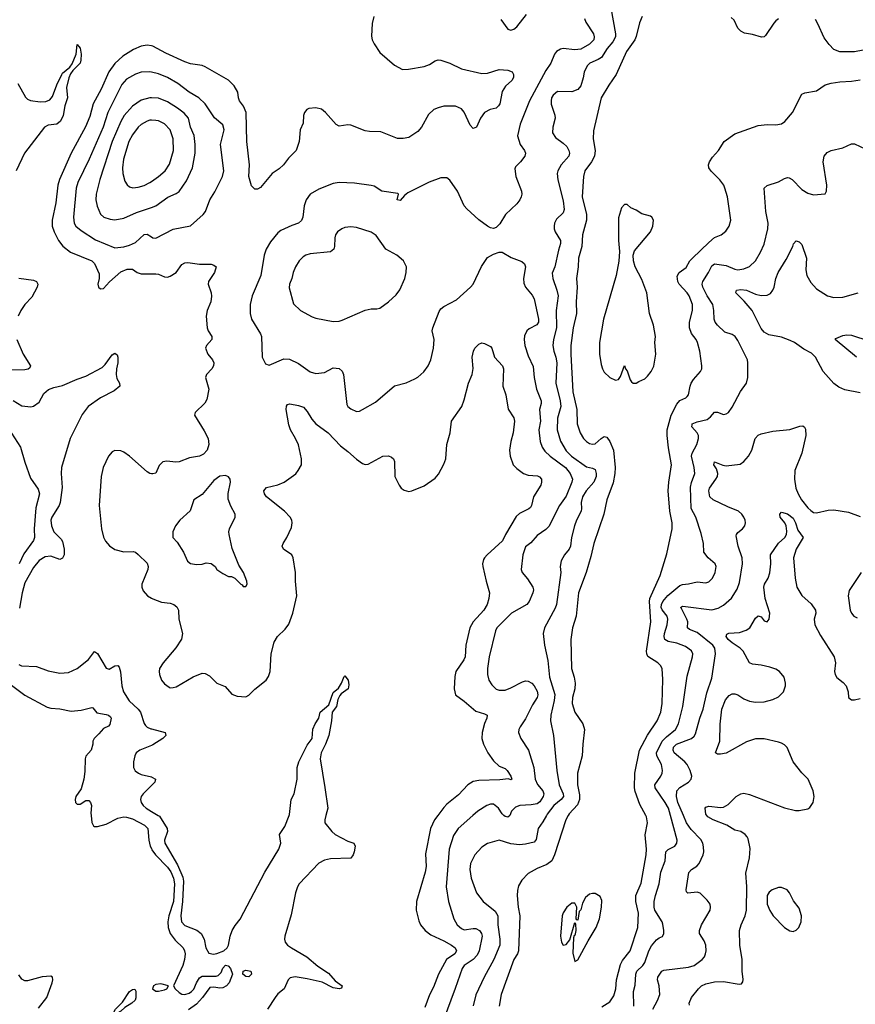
# Model space of a CAD drawing. Header units: inches. Extents: x 1682530 to 1839546, y 640742 to 791647.
# Tile 166 of 256: x 1749095 to 1754837, y 668703 to 675468. Entities that reach past the tile are written whole.
import ezdxf

# ---------------------------------------------------------------- set-up
doc = ezdxf.new("R2010")
doc.units = ezdxf.units.IN
doc.header["$MEASUREMENT"] = 0
for name, color, linetype in [('B7646', 7, 'Continuous'), ('B7647', 7, 'Continuous'), ('B7656', 7, 'Continuous'), ('B7657', 7, 'Continuous')]:
    doc.layers.add(name, color=color, linetype=linetype)

msp = doc.modelspace()

# ---------------------------------------------------------------- linework, layer by layer
at = {"layer": 'B7646', "color": 5, "elevation": 660}
for points in [[(1749586.5, 670000), (1749591.5, 669951.5), (1749602.4, 669930), (1749610, 669924.2), (1749630, 669923.5), (1749690, 669941), (1749770, 669981.9), (1749810, 669990.1), (1749830, 669989.1), (1749870, 669977.7), (1749953.2, 669933.2), (1749974.6, 669910), (1749982.4, 669830), (1749992.4, 669790), (1750000, 669773.6)], [(1749224.4, 668675.6), (1749282.4, 668750), (1749318.2, 668850), (1749323.6, 668870), (1749321.2, 668890), (1749310, 668896.2), (1749250, 668891), (1749150, 668864), (1749130, 668864), (1749110, 668875.1), (1749090, 668906.6)]]:
    msp.add_lwpolyline(points, dxfattribs=at)
at = {"layer": 'B7646', "color": 5, "elevation": 640}
msp.add_lwpolyline([(1749750, 668634.5), (1749740.8, 668640.8), (1749741.7, 668650), (1749754.2, 668670), (1749801.7, 668718.3), (1749849.4, 668790.6), (1749870, 668805.4), (1749886.6, 668806.6), (1749892.5, 668792.5), (1749892.3, 668747.7), (1749888, 668732), (1749866, 668710), (1749818.6, 668681.4), (1749790, 668655.3), (1749770, 668643.7)], close=True, dxfattribs=at)
at = {"layer": 'B7647', "color": 5}
for points, elevation in [([(1749082.1, 675030), (1749135.4, 674935.4), (1749150, 674921), (1749170, 674912.2), (1749235.8, 674904.2), (1749275.6, 674904.4), (1749302.6, 674917.4), (1749321.2, 674938.8), (1749350, 675019), (1749383.9, 675090), (1749390, 675100.2), (1749438.7, 675141.3), (1749455.8, 675164.2), (1749482.3, 675230), (1749490, 675296), (1749510, 675270.8), (1749518.6, 675230), (1749516.3, 675190), (1749510, 675169.7), (1749460.8, 675119.2), (1749444.4, 675095.6), (1749433, 675067), (1749417.6, 675002.4), (1749422.7, 674930), (1749404.9, 674875.1), (1749393.8, 674810), (1749375.1, 674770), (1749350, 674750.3), (1749290, 674742.1), (1749265.1, 674730), (1749128.6, 674551.4), (1749071.2, 674430)], 680), ([(1750000, 675288.1), (1749970, 675293.5), (1749930, 675286.2), (1749876.2, 675263.8), (1749803.4, 675216.7), (1749750, 675167), (1749708.3, 675110), (1749655.3, 674990), (1749600.5, 674890), (1749576.4, 674803.6), (1749548.3, 674731.7), (1749447.8, 674550), (1749369.5, 674370), (1749357.9, 674330), (1749344.6, 674210), (1749317.7, 674090), (1749319.3, 674050), (1749331.1, 674010), (1749362, 673950), (1749391.2, 673911.2), (1749445.2, 673870), (1749590, 673810.9), (1749610, 673791.4), (1749641.2, 673721.2), (1749642, 673690), (1749632.2, 673650), (1749636.3, 673630), (1749650, 673618), (1749670, 673620.4), (1749712.7, 673667.3), (1749790, 673736), (1749834.2, 673754.2), (1749870, 673752.9), (1749902.4, 673730), (1749930, 673721.5), (1750000, 673721.7)], 720), ([(1750000, 675106.8), (1749990, 675109), (1749930, 675106.3), (1749890, 675093.3), (1749830, 675058), (1749798, 675022), (1749701.7, 674830), (1749669, 674730), (1749572.1, 674510), (1749495.3, 674350), (1749482.8, 674310), (1749465.4, 674110), (1749469.4, 674070), (1749482, 674050), (1749518.6, 674018.6), (1749615.1, 673955.1), (1749750, 673899.1), (1749810, 673907.5), (1749850, 673918.6), (1749890, 673937.6), (1749950, 673992.3), (1749970, 673993.6), (1750000, 673974.8)], 740), ([(1750000, 674930.3), (1749989.5, 674930.5), (1749930, 674914), (1749870, 674874.5), (1749813.4, 674810), (1749791.2, 674768.8), (1749731.2, 674630), (1749646.1, 674370), (1749621.5, 674270), (1749617.5, 674230), (1749627.2, 674187.2), (1749651, 674131), (1749672.7, 674110), (1749716.1, 674096.1), (1749750, 674092.2), (1749810, 674103.5), (1749898.2, 674141.8), (1750000, 674178.4)], 760), ([(1750000, 674776.3), (1749990, 674776.5), (1749970, 674770.8), (1749930, 674747.6), (1749909.2, 674730), (1749870, 674677.2), (1749844.8, 674630), (1749809.5, 674510), (1749801.7, 674450), (1749804.1, 674410), (1749818.7, 674358.7), (1749833.7, 674333.7), (1749850, 674319.6), (1749873.4, 674313.4), (1749910, 674316.5), (1749950, 674328.4), (1749990, 674349.2), (1750000, 674356.1)], 780), ([(1749090, 673691.3), (1749190, 673679), (1749211.3, 673670), (1749219.3, 673650), (1749215.3, 673630), (1749178.6, 673561.4), (1749130.2, 673509.9), (1749103.2, 673470), (1749085.6, 673430)], 680), ([(1749075.8, 673270), (1749118.4, 673170), (1749170.3, 673090), (1749164.9, 673075.1), (1749153, 673067), (1749130, 673062.2), (1749030, 673059.7)], 680), ([(1749050, 672851.7), (1749110, 672813.7), (1749172.5, 672807.5), (1749190, 672812.2), (1749230, 672840.4), (1749261.1, 672898.9), (1749294, 672926), (1749330, 672940.4), (1749390, 672954.6), (1749490, 672998.4), (1749550, 673017.8), (1749662.3, 673077.7), (1749682.5, 673097.5), (1749730, 673166), (1749750, 673175.8), (1749764.3, 673164.3), (1749770.1, 673150.1), (1749770.7, 673110), (1749760.5, 673070), (1749758.3, 673030), (1749763.1, 673003.1), (1749782, 672970), (1749782.6, 672950), (1749743.3, 672916.7), (1749650.2, 672870), (1749566.6, 672810), (1749524.7, 672755.3), (1749441.5, 672590), (1749381.5, 672390), (1749379.8, 672350), (1749387, 672253), (1749373, 672150), (1749365.8, 672130), (1749315.6, 672050), (1749310.2, 672029.8), (1749314.3, 671990), (1749330.2, 671950), (1749379.3, 671899.3), (1749390, 671882.4), (1749400.9, 671830), (1749399.7, 671790), (1749390, 671767.6), (1749370, 671758.9), (1749310, 671780.8), (1749270, 671776.5), (1749230, 671752.8), (1749190, 671703.1), (1749130, 671598.7), (1749112.7, 671530), (1749094.7, 671425.3)], 680), ([(1749019, 672659), (1749099.7, 672530), (1749130, 672428), (1749170, 672317.1), (1749222.7, 672242.7), (1749232, 672210), (1749205.1, 672114.9), (1749193.9, 671970), (1749198, 671910), (1749189.1, 671890), (1749122.7, 671797.3), (1749091.1, 671730)], 660), ([(1750000, 672348.1), (1749990, 672349.6), (1749970, 672360.7), (1749849, 672469), (1749810, 672496), (1749790, 672504.4), (1749750, 672508), (1749730, 672499.6), (1749706, 672470), (1749668.1, 672390), (1749655.6, 672330), (1749640.5, 672130), (1749656.9, 671970), (1749671.8, 671911.8), (1749685.2, 671885.2), (1749712, 671852.1), (1749750, 671826.7), (1749810, 671811.4), (1749874.1, 671814.1), (1749890, 671810.3), (1749910, 671793.4), (1749970, 671734), (1749977.7, 671710), (1749974.9, 671690), (1749935.6, 671590), (1749934.6, 671570), (1749943.7, 671543.7), (1749974.4, 671510), (1750000, 671493.9)], 720), ([(1749090, 671038.5), (1749108.7, 671028.7), (1749210, 671023.2), (1749290, 670994.3), (1749370, 670977.8), (1749430, 670983.2), (1749490, 671010.2), (1749568.6, 671071.4), (1749610, 671128), (1749630, 671114), (1749690, 671011.8), (1749710, 671006.2), (1749750, 671027.3), (1749770, 671030.2), (1749778.6, 671018.6), (1749787.3, 670987.3), (1749797.1, 670890), (1749808.9, 670850), (1749847.2, 670787.2), (1749910.1, 670730.1), (1749926.3, 670710), (1749950, 670632.2), (1749958.9, 670618.9), (1749970, 670607.8), (1749996.2, 670596.2), (1750000, 670595.2)], 680), ([(1749030, 670901.4), (1749130, 670828), (1749284.8, 670744.8), (1749310, 670738.4), (1749370, 670734), (1749450, 670716), (1749516.8, 670723.2), (1749590, 670742), (1749598.8, 670738.8), (1749624.9, 670704.9), (1749690, 670695), (1749704.9, 670690), (1749718.4, 670678.4), (1749723.7, 670670), (1749714.9, 670625.1), (1749705.3, 670614.7), (1749670, 670598.4), (1749639.7, 670560.3), (1749606.8, 670530), (1749597.3, 670510), (1749597.3, 670490), (1749587.3, 670450), (1749550, 670408.7), (1749544.4, 670390), (1749543.4, 670303.4), (1749535.3, 670250), (1749517.2, 670182.8), (1749481.3, 670130), (1749475.8, 670110), (1749478.4, 670090), (1749490, 670077.1), (1749510, 670077.1), (1749550, 670104), (1749570, 670102.8), (1749582.8, 670090), (1749588, 670070), (1749584.9, 670015.1), (1749586.5, 670000)], 660), ([(1750000, 670482.2), (1749920.5, 670450), (1749896.4, 670430), (1749886.7, 670410), (1749877, 670370), (1749877.6, 670330), (1749887.7, 670307.8), (1749910.6, 670290), (1749930, 670280.9), (1750000, 670265.3)], 680), ([(1750000, 670206.8), (1749943.2, 670150), (1749930.2, 670130), (1749925.8, 670110), (1749930.2, 670090), (1749943.2, 670070), (1749964.6, 670050), (1750000, 670028.5)], 680)]:
    msp.add_lwpolyline(points, dxfattribs=dict(at, elevation=elevation))
at = {"layer": 'B7656', "color": 5}
for points, elevation in [([(1750046.9, 670000), (1750055, 669995), (1750107.9, 669910), (1750110.2, 669890), (1750089.4, 669830), (1750093.5, 669810), (1750180.1, 669660.1), (1750215.4, 669575.4), (1750220.5, 669550), (1750212.8, 669410), (1750202, 669310), (1750207.3, 669270), (1750230, 669243.6), (1750312.7, 669212.7), (1750343.1, 669190), (1750362.4, 669150), (1750373.4, 669090), (1750395.1, 669055.1), (1750426.8, 669046.8), (1750450, 669051.5), (1750498.7, 669070), (1750520.4, 669090), (1750530.9, 669110), (1750541.7, 669170), (1750554.8, 669210), (1750575.2, 669244.8), (1750610, 669288.5), (1750778.5, 669610), (1750876.4, 669770), (1750889.7, 669810), (1750880.5, 669870), (1750916.4, 669923.6), (1750947.1, 670000)], 680), ([(1751199.4, 670000), (1751192, 669970), (1751192.7, 669950), (1751240.3, 669890), (1751263.1, 669870), (1751350, 669822.8), (1751390.8, 669810), (1751400.3, 669790), (1751392.3, 669750), (1751386.3, 669730), (1751370, 669707.4), (1751230, 669702.9), (1751190, 669692.5), (1751150, 669671.9), (1751016.5, 669530), (1751003.9, 669510), (1750990.2, 669469.8), (1750961.4, 669318.6), (1750916.4, 669170), (1750914.9, 669150), (1750919.3, 669130), (1750936.4, 669110), (1750962.4, 669090), (1751067.2, 669030), (1751144.6, 668964.6), (1751217.1, 668917.1), (1751263.8, 668863.8), (1751310.4, 668830), (1751306.4, 668813.6), (1751290.3, 668809.7), (1751250, 668815.1), (1751174.2, 668854.2), (1751070, 668878.8), (1750988.9, 668891.1), (1750954.2, 668885.8), (1750940.5, 668870), (1750913.4, 668810), (1750870, 668774), (1750850, 668749.6), (1750798.3, 668670)], 680), ([(1751968.1, 670000), (1751945.4, 669970), (1751919, 669910), (1751882.7, 669737.3), (1751887, 669650), (1751881, 669610), (1751820.7, 669410), (1751819.7, 669350), (1751836.7, 669276.7), (1751848.8, 669250), (1751880.3, 669210), (1751919.2, 669179.2), (1752010, 669139.3), (1752062.2, 669110), (1752088.3, 669090), (1752096.8, 669070), (1752084.1, 669050), (1752027.2, 669010), (1751971.8, 668910), (1751938.8, 668821.2), (1751910.8, 668769.2), (1751878.7, 668681.3)], 720), ([(1752209.5, 670000), (1752106.9, 669910), (1752076.5, 669863.5), (1752046.4, 669770), (1752026.2, 669510), (1752041.5, 669410), (1752079, 669290), (1752101.1, 669250), (1752130, 669224.6), (1752150, 669214.6), (1752210, 669224.2), (1752230, 669223.2), (1752253.8, 669210), (1752269.1, 669190), (1752272.3, 669170), (1752251.3, 669070), (1752238.3, 669041.7), (1752210, 669010.5), (1752150, 668970.6), (1752135.7, 668950), (1752088.5, 668811.5), (1752004.3, 668590)], 740), ([(1752714.3, 670000), (1752690, 669955.8), (1752656.5, 669910), (1752643.8, 669836.2), (1752630, 669817.4), (1752570, 669802.6), (1752530, 669798.3), (1752470, 669805.7), (1752390, 669829.7), (1752310, 669808.2), (1752270, 669783.5), (1752222.7, 669730), (1752192.9, 669670), (1752187.7, 669630), (1752196.5, 669570), (1752233.4, 669470), (1752279.5, 669410), (1752362.1, 669342.1), (1752381.4, 669310), (1752381.6, 669250), (1752395.3, 669150), (1752394.8, 669110), (1752353.9, 669010), (1752285.6, 668890), (1752230, 668767), (1752212.1, 668692.1)], 760), ([(1752863.5, 670000), (1752847.2, 669970), (1752770.8, 669730), (1752750.6, 669689.5), (1752717.4, 669662.6), (1752650, 669636.2), (1752590, 669601.8), (1752544.6, 669555.4), (1752523.6, 669516.4), (1752515.3, 669484.7), (1752512.8, 669450), (1752519.5, 669370), (1752530.9, 669310), (1752523.1, 669070), (1752515.5, 669050), (1752489.4, 669010), (1752402.7, 668770), (1752388.6, 668690)], 780), ([(1752462, 670000), (1752461.4, 669998.6), (1752450, 669988.9), (1752430, 669992.7), (1752422.4, 670000)], 740), ([(1753094.8, 668685.2), (1753150, 668720.3), (1753178.1, 668761.9), (1753190.5, 668809.5), (1753195.8, 668870), (1753223.5, 668976.5), (1753237.1, 669002.9), (1753289.9, 669070.1), (1753343.2, 669230), (1753347.7, 669330), (1753329, 669410), (1753328, 669450), (1753365.4, 669534.6), (1753399.8, 669730), (1753402.3, 669770), (1753392.9, 669867.1), (1753409.7, 669950), (1753403.1, 669990), (1753397.5, 670000)], 780), ([(1753314.4, 668690), (1753313, 668790), (1753324.9, 668835.1), (1753329.2, 668910), (1753336, 668930), (1753377.4, 668970), (1753390.9, 668989.1), (1753417.8, 669070), (1753436.3, 669103.7), (1753470, 669145.7), (1753490, 669160.4), (1753511.2, 669168.8), (1753520.5, 669190), (1753521.7, 669210), (1753514.5, 669254.5), (1753509.7, 669270), (1753460.3, 669350), (1753454, 669370), (1753454.6, 669410), (1753463, 669450), (1753489.2, 669530), (1753501.3, 669610), (1753531, 669689), (1753535.7, 669750), (1753550, 669767.2), (1753597.6, 669790), (1753609.8, 669810), (1753613, 669830), (1753566.4, 670000)], 760), ([(1753444.7, 668670), (1753478.5, 668730), (1753494.2, 668770), (1753489.8, 668829.9), (1753478, 668870), (1753479.8, 668890), (1753506.6, 668930), (1753521.9, 668938.1), (1753690, 668958.2), (1753730, 668969.4), (1753784.2, 669010), (1753799.8, 669030), (1753808.1, 669050), (1753812.2, 669070), (1753809.8, 669110), (1753798.8, 669138.8), (1753767.1, 669190), (1753766.9, 669210), (1753780.5, 669250), (1753838.3, 669350), (1753842.6, 669370), (1753839.7, 669390), (1753819.6, 669419.6), (1753770, 669466), (1753750, 669472.8), (1753686.4, 669466.4), (1753676.3, 669476.3), (1753673.7, 669490), (1753692, 669608), (1753710.8, 669629.2), (1753748.2, 669651.8), (1753763.1, 669670), (1753791.2, 669730), (1753795.8, 669750), (1753794.5, 669785.5), (1753788.5, 669810), (1753775.3, 669835.3), (1753710, 669903.4), (1753677.5, 669950), (1753656.1, 670000)], 740), ([(1753697, 668697), (1753695.5, 668710), (1753710.5, 668749.5), (1753759.7, 668810), (1753780.7, 668830), (1753810, 668843.2), (1753870, 668856.5), (1753930, 668859.7), (1754039.1, 668840.9), (1754055.6, 668844.4), (1754063.7, 668856.3), (1754066.6, 668873.4), (1754059.7, 668930), (1754059.1, 669010), (1754043, 669110), (1754042, 669210), (1754053, 669250), (1754079.7, 669310), (1754088.4, 669350), (1754091.8, 669511.8), (1754085.1, 669605.1), (1754109.8, 669710), (1754113.6, 669773.6), (1754100.9, 669840.9), (1754094.5, 669854.5), (1754079, 669870), (1754049.6, 669889.6), (1754010, 669898.3), (1753953.9, 669933.9), (1753860.7, 669970), (1753822.9, 669990), (1753816.2, 670000)], 720), ([(1750000, 669773.6), (1750004.3, 669764.3), (1750029.2, 669729.2), (1750110, 669644.8), (1750133.7, 669613.7), (1750152.9, 669570), (1750158.6, 669530), (1750151.1, 669410), (1750119.3, 669310), (1750114.1, 669270), (1750116.5, 669230), (1750130, 669188.7), (1750163.5, 669143.5), (1750217.5, 669090), (1750228.3, 669070), (1750232.2, 669050), (1750228.1, 669010), (1750216.5, 668970), (1750152.4, 668830), (1750163.8, 668810), (1750190, 668784.7), (1750210, 668773), (1750230, 668771), (1750260.2, 668779.8), (1750276.8, 668790), (1750292.2, 668807.8), (1750310, 668851.5), (1750330, 668885.2), (1750350, 668895.8), (1750444.4, 668895.6), (1750459.8, 668900.2), (1750479.3, 668920.7), (1750490, 668950.4), (1750510, 668971.1), (1750527.1, 668967.1), (1750544.7, 668950), (1750557.3, 668910), (1750534.4, 668850), (1750516.5, 668830), (1750490, 668817), (1750470, 668815), (1750430, 668821.8), (1750402.3, 668817.7), (1750351.1, 668750), (1750310, 668704.8), (1750255.8, 668664.2)], 660)]:
    msp.add_lwpolyline(points, dxfattribs=dict(at, elevation=elevation))
for points, elevation in [([(1754330, 669505.6), (1754310, 669505.6), (1754266, 669490), (1754245.5, 669474.5), (1754230.4, 669449.6), (1754230.4, 669390.4), (1754248.6, 669348.6), (1754273, 669310), (1754350, 669230.7), (1754387.1, 669207.1), (1754410, 669203.8), (1754430, 669213), (1754449.4, 669230), (1754465.6, 669270), (1754467.6, 669310), (1754450, 669364), (1754413.1, 669413.1), (1754384.5, 669470), (1754369.2, 669490)], 720), ([(1753030, 669464.7), (1753010, 669458.9), (1752983.1, 669436.9), (1752962.1, 669397.9), (1752950, 669352.3), (1752938.4, 669341.6), (1752930, 669281.2), (1752922.7, 669282.7), (1752919, 669290), (1752923, 669370), (1752910, 669398), (1752890, 669398.9), (1752854.6, 669370), (1752830, 669331.6), (1752822.9, 669310), (1752811.4, 669171.4), (1752817.4, 669130), (1752830, 669108.4), (1752850, 669113), (1752874.9, 669145.1), (1752910, 669264.7), (1752914.9, 669254.9), (1752916.2, 669210), (1752910, 669176), (1752905.2, 669174.8), (1752899.8, 669160.2), (1752894.9, 669054.9), (1752910, 668998), (1752930, 669007.7), (1753000.5, 669139.5), (1753055.9, 669230), (1753079.1, 669290), (1753093.7, 669370), (1753095.7, 669415.7), (1753083.7, 669443.7), (1753050, 669464)], 820), ([(1750670, 668892.3), (1750650, 668895.1), (1750629.3, 668910), (1750629.6, 668930.4), (1750650, 668938.4), (1750682.8, 668930), (1750687.7, 668910)], 660), ([(1750064.2, 668844.2), (1750030, 668839.9), (1750014.7, 668830), (1750007.4, 668810), (1750030, 668792.3), (1750050, 668792.9), (1750090, 668803.5), (1750107.3, 668810), (1750117.2, 668830)], 660)]:
    msp.add_lwpolyline(points, close=True, dxfattribs=dict(at, elevation=elevation))
at = {"layer": 'B7657', "color": 5}
for points, elevation in [([(1753156.9, 675550), (1753190.1, 675370), (1753189.4, 675350), (1753170, 675315), (1753131, 675270), (1753092.2, 675207.8), (1753070, 675193.2), (1753012.4, 675170), (1752994, 675150), (1752973.7, 675106.3), (1752967.7, 675067.7), (1752950, 675012.3), (1752930, 674986.9), (1752890, 674972.6), (1752790, 674973.3), (1752761.8, 674950), (1752750.2, 674930), (1752747.2, 674910), (1752748, 674888), (1752771.3, 674811.3), (1752773.6, 674790), (1752757.7, 674730), (1752756.5, 674690), (1752777.7, 674657.8), (1752830, 674620.3), (1752855.5, 674595.5), (1752869.2, 674570), (1752874, 674550), (1752867.9, 674530), (1752815.6, 674470), (1752791.8, 674430), (1752788.5, 674410), (1752792, 674368), (1752830, 674222.8), (1752837.1, 674162.9), (1752830, 674139.6), (1752783.1, 674096.9), (1752770.2, 674070), (1752766.5, 674050), (1752767.2, 674030), (1752774.2, 674010), (1752810.2, 673950), (1752812.1, 673930), (1752796.5, 673883.5), (1752772.1, 673770), (1752753.8, 673726.2), (1752758, 673690), (1752786.8, 673610), (1752794.2, 673570), (1752781.7, 673470), (1752784, 673350), (1752762.6, 673270), (1752758.7, 673230), (1752764.2, 673190), (1752778.1, 673150), (1752785.6, 673110), (1752778.4, 672970), (1752807.8, 672850), (1752813.3, 672810), (1752790.1, 672730), (1752788.8, 672650), (1752811.7, 672571.7), (1752850, 672506.2), (1752887.3, 672470), (1752990, 672395.8), (1753030, 672386.7), (1753050, 672376.4), (1753056.3, 672350), (1753056.1, 672330), (1753040.9, 672290), (1752988.3, 672231.7), (1752962.7, 672190), (1752953.1, 672150), (1752956.3, 672110), (1752952.1, 672090), (1752921.8, 672030), (1752907.8, 671990), (1752886.8, 671910), (1752879.3, 671850), (1752870.7, 671829.3), (1752839.7, 671790), (1752816.5, 671750), (1752809.1, 671710), (1752813.4, 671670), (1752783, 671450), (1752774.8, 671425.2), (1752701.3, 671290), (1752692.2, 671250), (1752700.9, 671170), (1752725.2, 671065.2), (1752735.6, 670950), (1752771.1, 670831.1), (1752767, 670790), (1752744.1, 670690), (1752742.8, 670650), (1752763.6, 670550), (1752785.7, 670310), (1752801.9, 670210), (1752828.4, 670150), (1752830.7, 670130), (1752816, 670110), (1752765.4, 670070), (1752719.8, 670010), (1752714.3, 670000)], 760), ([(1751527.7, 675490), (1751517.6, 675442.4), (1751513.3, 675353.3), (1751517.6, 675330), (1751530, 675301.6), (1751570, 675243.1), (1751670, 675154.3), (1751726.4, 675126.4), (1751767.1, 675127.1), (1751874.9, 675145.1), (1751910, 675159.1), (1751950, 675185.3), (1751970, 675191.4), (1751990, 675188.9), (1752050, 675168.9), (1752130, 675131), (1752270, 675098.7), (1752310, 675101.1), (1752390, 675125.8), (1752450, 675121.7), (1752479.1, 675110), (1752488.2, 675090), (1752488.4, 675070), (1752476.4, 675050), (1752432.2, 675010), (1752410, 674975.1), (1752393.7, 674890), (1752385.1, 674874.9), (1752370, 674859.3), (1752328.5, 674851.5), (1752290, 674829.4), (1752261.3, 674790), (1752233.4, 674730), (1752210, 674719.3), (1752190, 674742), (1752150, 674833.3), (1752130, 674855.4), (1752090, 674874.5), (1752010, 674872.8), (1751970, 674862.9), (1751941.3, 674850), (1751904.2, 674815.8), (1751856.9, 674730), (1751830, 674698.3), (1751770, 674659.1), (1751730, 674651.2), (1751690, 674651.6), (1751577.7, 674697.7), (1751499.3, 674699.3), (1751470, 674704.4), (1751370, 674743.1), (1751350, 674745.4), (1751290, 674736.9), (1751270, 674747), (1751197.4, 674830), (1751170, 674853.1), (1751130, 674863.1), (1751082.2, 674857.8), (1751068.2, 674850), (1751052.7, 674830), (1751044.2, 674810), (1751043.9, 674756.1), (1751022, 674710), (1751015.8, 674630), (1750995.3, 674570), (1750942.7, 674517.3), (1750908.7, 674470), (1750877.3, 674442.7), (1750829.3, 674410.7), (1750750, 674314.5), (1750730, 674303.7), (1750710, 674302.7), (1750687.1, 674327.1), (1750669.8, 674389.8), (1750673.1, 674470), (1750655.4, 674630), (1750651.7, 674830), (1750633.2, 674873.2), (1750606.6, 674910), (1750598.3, 674930), (1750595.1, 674970), (1750570, 675013.6), (1750530, 675051.3), (1750370, 675144.8), (1750350, 675151.9), (1750270, 675164), (1750230, 675178.3), (1750098.5, 675238.5), (1750010, 675286.3), (1750000, 675288.1)], 720), ([(1752976, 675476), (1752986, 675450), (1753036.8, 675370), (1753042.5, 675350), (1753039.1, 675330), (1753010, 675299.5), (1752950, 675265), (1752910, 675260.2), (1752830, 675270.6), (1752810, 675266.2), (1752783.2, 675250), (1752769.3, 675230), (1752745.2, 675170), (1752710, 675118), (1752598.2, 674910), (1752533.8, 674750), (1752515.2, 674670), (1752534.2, 674610), (1752563.1, 674570), (1752570.4, 674550), (1752567, 674530), (1752535.8, 674490), (1752502.6, 674457.4), (1752496.7, 674443.3), (1752504.6, 674390), (1752542.7, 674290), (1752545.7, 674270), (1752541.1, 674250), (1752531.6, 674230), (1752510, 674202.9), (1752433.7, 674130), (1752393.9, 674066.1), (1752370, 674040.7), (1752350, 674034), (1752330, 674037.6), (1752310, 674049.6), (1752250, 674091.6), (1752167.1, 674167.1), (1752148.9, 674188.9), (1752104.2, 674290), (1752050, 674364.2), (1752030, 674380.5), (1751990, 674381.6), (1751908.3, 674351.7), (1751763.1, 674276.9), (1751739.8, 674260.2), (1751710, 674225.2), (1751689.3, 674230), (1751699, 674270), (1751693.6, 674273.6), (1751584, 674290), (1751530, 674322.7), (1751509.5, 674329.5), (1751394.7, 674345.3), (1751290, 674348.6), (1751250, 674341.5), (1751150, 674302.6), (1751091.5, 674268.5), (1751063.1, 674230), (1751050.3, 674189.7), (1751041.1, 674110), (1751032.3, 674087.7), (1751010, 674069.6), (1750965.4, 674054.6), (1750890, 674019.6), (1750870, 674004.2), (1750818.1, 673941.9), (1750789.1, 673890), (1750774.9, 673850), (1750751.9, 673710), (1750691.6, 673570), (1750677.7, 673510), (1750679.1, 673450), (1750689.1, 673410), (1750749.1, 673310), (1750756.2, 673290), (1750761.3, 673150), (1750783.9, 673103.9), (1750810, 673094.9), (1750910, 673136.5), (1750950, 673134.9), (1751010, 673104.9), (1751090, 673047.6), (1751130, 673036.9), (1751190, 673044.6), (1751250, 673074.6), (1751290, 673072), (1751310, 673053), (1751319, 673030), (1751343.1, 672823.1), (1751350.6, 672810), (1751370, 672794.9), (1751410, 672774.9), (1751430, 672778.4), (1751450, 672788.4), (1751539.2, 672840.8), (1751670, 672952.4), (1751750, 672973), (1751810, 672999.3), (1751830, 673010.5), (1751871, 673049), (1751902.4, 673090), (1751920.5, 673130), (1751937.6, 673210), (1751943.6, 673270), (1751929.6, 673330), (1751932.8, 673350), (1751976.6, 673463.4), (1751990, 673481.6), (1752010, 673497.6), (1752096.5, 673543.5), (1752193, 673630), (1752210, 673650.4), (1752268, 673772.1), (1752310, 673834), (1752350, 673857.3), (1752390, 673870.7), (1752410, 673870.7), (1752472.9, 673832.9), (1752545.7, 673805.7), (1752563, 673790), (1752570.3, 673770.3), (1752556.1, 673690), (1752558.5, 673658.5), (1752570.3, 673630), (1752615.8, 673575.8), (1752630.2, 673550.1), (1752659.8, 673410), (1752659.3, 673390), (1752648.7, 673371.3), (1752595.9, 673344.1), (1752579.5, 673330), (1752564.2, 673295.8), (1752560.8, 673270), (1752567.1, 673230), (1752590, 673159.1), (1752624.2, 673084.2), (1752631, 673010), (1752645.5, 672930), (1752678.5, 672850), (1752678, 672830), (1752666.3, 672790), (1752674.5, 672710), (1752662.5, 672650), (1752670.9, 672570), (1752686, 672530), (1752704, 672504), (1752740.6, 672470), (1752844.6, 672390), (1752877.6, 672350), (1752892.6, 672310), (1752890.1, 672290), (1752850, 672195.1), (1752804.4, 672130), (1752730, 671986), (1752710, 671964.4), (1752650, 671923), (1752606.5, 671873.5), (1752570, 671847), (1752551.4, 671790), (1752540.5, 671690), (1752548, 671670), (1752585.1, 671625.1), (1752620.2, 671570), (1752625.2, 671550), (1752621.3, 671530), (1752595.2, 671470), (1752578.9, 671450), (1752474.9, 671390), (1752373.8, 671290), (1752365, 671270), (1752320.2, 671090), (1752309.3, 671009.3), (1752309.3, 670969.3), (1752319.6, 670930), (1752338.2, 670898.2), (1752370, 670868.7), (1752390, 670860.3), (1752430, 670861.7), (1752470, 670876.5), (1752550, 670918.3), (1752570, 670924.6), (1752590, 670924.2), (1752613.4, 670910), (1752630, 670890.4), (1752650, 670854.4), (1752655, 670830), (1752650.2, 670810), (1752618.6, 670761.4), (1752570, 670664.7), (1752533.7, 670610), (1752523.8, 670590), (1752521.6, 670570), (1752538.4, 670530), (1752591, 670450), (1752626.8, 670330), (1752636.6, 670250), (1752653.2, 670213.2), (1752690.2, 670170), (1752695.9, 670150), (1752692.6, 670130), (1752670, 670094.6), (1752650, 670081.2), (1752610, 670072.3), (1752532, 670068), (1752502.7, 670057.3), (1752475.2, 670030), (1752462, 670000)], 740), ([(1752400.9, 675470), (1752450, 675401.6), (1752470, 675394.9), (1752490, 675403.1), (1752510, 675418.7), (1752576.5, 675503.5)], 740), ([(1753371.3, 675488.7), (1753353.5, 675446.5), (1753331.6, 675351.6), (1753322.3, 675330), (1753265.1, 675250), (1753193.6, 675090), (1753142.7, 675017.3), (1753090.9, 674930), (1753037.1, 674702.9), (1753036.6, 674650), (1753048.4, 674570), (1753044.1, 674530), (1753025, 674490), (1752978.2, 674430), (1752968.1, 674390), (1752961.1, 674250), (1752989.6, 674130), (1752990.1, 674090), (1752961.6, 673990), (1752956.8, 673910), (1752935.6, 673830), (1752933.3, 673770), (1752921.2, 673690), (1752924.8, 673630), (1752919.6, 673530), (1752920.9, 673450), (1752898.5, 673350), (1752881.7, 673230), (1752881.3, 673170), (1752896.6, 672910), (1752923.6, 672790), (1752926.4, 672690), (1752945.2, 672630), (1752969.3, 672590), (1752988.6, 672568.6), (1753010, 672555), (1753030, 672550.2), (1753050, 672553.7), (1753090, 672591), (1753110, 672603.5), (1753130, 672600.2), (1753150, 672568.9), (1753174.6, 672510), (1753187.4, 672390), (1753185.3, 672350), (1753173.8, 672286.2), (1753129.3, 672170), (1753108.6, 672070), (1753040.2, 671870), (1753020.1, 671779.9), (1752988.5, 671670), (1752935, 671530), (1752917.8, 671370), (1752893.5, 671290), (1752882.6, 671210), (1752887.8, 671010), (1752905.5, 670950), (1752911.5, 670910), (1752908.8, 670870), (1752893.3, 670810), (1752892.1, 670770), (1752909.4, 670710), (1752963.5, 670630), (1752976.8, 670590), (1752963.8, 670490), (1752959, 670410), (1752928.7, 670290), (1752927.3, 670210), (1752941.5, 670141.5), (1752942, 670110), (1752926.8, 670073.2), (1752870, 670011.9), (1752863.5, 670000)], 780), ([(1754310, 675473.6), (1754290, 675460.7), (1754276, 675444), (1754220.3, 675359.7), (1754210, 675349.5), (1754192.4, 675347.6), (1754130, 675366.9), (1754075.6, 675375.6), (1754050, 675388), (1754029.8, 675409.8), (1754004.8, 675464.7), (1753983.3, 675483.3)], 780), ([(1754890, 675258.7), (1754830, 675247.3), (1754730, 675246.6), (1754690, 675262.7), (1754656.2, 675296.2), (1754622, 675342), (1754579.8, 675439.8), (1754562.4, 675470)], 780), ([(1750000, 673974.8), (1750010, 673968.6), (1750030, 673967.6), (1750150, 674028), (1750270, 674050.5), (1750356.2, 674130), (1750371.5, 674150), (1750402.6, 674230), (1750436.2, 674283.8), (1750487.6, 674390), (1750497.6, 674430), (1750474.6, 674610), (1750500.4, 674710), (1750490, 674744.5), (1750433.8, 674793.8), (1750368.8, 674888.8), (1750326, 674930), (1750260.4, 674970), (1750181.3, 675030), (1750110, 675069.8), (1750050, 675095.7), (1750000, 675106.8)], 740), ([(1753397.5, 670000), (1753355.3, 670075.3), (1753324, 670164), (1753319.9, 670190), (1753321.1, 670290), (1753353.6, 670450), (1753408.7, 670551.3), (1753474.2, 670650), (1753499.4, 670710), (1753508.9, 670770), (1753515.2, 670935.2), (1753508.5, 671010), (1753498.3, 671030), (1753478.9, 671050), (1753411.7, 671091.7), (1753403.7, 671110), (1753402.2, 671130), (1753431.6, 671330), (1753423.2, 671470), (1753425.8, 671490), (1753497, 671650), (1753541.6, 671798.3), (1753577.5, 671970), (1753577.8, 672010), (1753561.5, 672090), (1753551.5, 672231.5), (1753554.5, 672290), (1753573.8, 672410), (1753554.1, 672525.9), (1753544, 672610), (1753544, 672650), (1753570.4, 672749.6), (1753610, 672827), (1753630, 672850.4), (1753671.2, 672868.8), (1753682, 672878), (1753690, 672891.3), (1753700.9, 672950), (1753709.1, 672970.9), (1753724.2, 672995.8), (1753773.6, 673050), (1753782.4, 673070), (1753783, 673090), (1753767.6, 673190), (1753753.5, 673250), (1753743.6, 673270), (1753710.7, 673310.7), (1753696.8, 673350), (1753698.5, 673390), (1753718.9, 673470), (1753717.4, 673510), (1753695, 673570), (1753682.3, 673590), (1753625.7, 673650), (1753616.6, 673670), (1753613.4, 673706.6), (1753627.4, 673730), (1753675, 673765), (1753700.7, 673810), (1753718, 673830), (1753830, 673937.2), (1753870, 673970.3), (1753915.1, 673990), (1753946.1, 674013.9), (1753971, 674049), (1753982, 674090), (1753957.6, 674250), (1753941.1, 674310), (1753932.8, 674330), (1753906.7, 674366.7), (1753846.4, 674426.4), (1753829.9, 674449.9), (1753827.9, 674470), (1753833.8, 674490), (1753856, 674524), (1753897.4, 674570), (1753935.4, 674630), (1754010, 674682.4), (1754170, 674740.3), (1754230, 674748.5), (1754290, 674744.4), (1754330, 674753), (1754352.8, 674767.2), (1754404.7, 674830), (1754470, 674954.8), (1754490, 674964), (1754570, 674978.8), (1754630, 675019.1), (1754670, 675030.6), (1754730, 675041.6), (1754810, 675044.4), (1754870, 675054.9)], 780), ([(1750000, 674178.4), (1750030.6, 674189.4), (1750112.2, 674247.8), (1750170, 674273.7), (1750190, 674287.2), (1750240.5, 674359.5), (1750283.1, 674450), (1750301, 674550), (1750301.7, 674610), (1750293, 674672.9), (1750269.9, 674730), (1750254, 674790), (1750225.4, 674825.4), (1750180.5, 674860.5), (1750110, 674902.4), (1750050, 674929.2), (1750000, 674930.3)], 760), ([(1750000, 674356.1), (1750049.9, 674390.1), (1750094.8, 674430), (1750124.2, 674475.8), (1750152, 674568), (1750150.5, 674650), (1750129.9, 674709.9), (1750090, 674751.8), (1750050, 674771.6), (1750030, 674775.9), (1750000, 674776.3)], 780), ([(1753566.4, 670000), (1753552.7, 670050), (1753530.6, 670090.6), (1753460.7, 670190), (1753460.3, 670210), (1753500.3, 670270), (1753509.8, 670290), (1753512, 670310), (1753504.4, 670350), (1753472.1, 670410), (1753470.4, 670430), (1753508.8, 670511.2), (1753538.5, 670541.5), (1753600.2, 670590), (1753621.7, 670630), (1753651.2, 670750), (1753681.7, 670958.3), (1753718.4, 671090), (1753719.8, 671110), (1753711.1, 671131.1), (1753670, 671162.2), (1753610, 671183.8), (1753550, 671196.3), (1753528.9, 671208.9), (1753523.8, 671230), (1753526.1, 671250), (1753544.9, 671310), (1753549.3, 671350), (1753543, 671370), (1753510, 671412.9), (1753503.1, 671430), (1753504.4, 671450), (1753513.5, 671470), (1753547.5, 671512.5), (1753630, 671580.2), (1753650, 671587.6), (1753690, 671591.6), (1753750, 671606), (1753810, 671598.7), (1753830, 671605.3), (1753855.1, 671630), (1753874.2, 671670), (1753879.7, 671710), (1753873, 671730), (1753825.1, 671770), (1753795.6, 671810), (1753793, 671870), (1753777.3, 671937.3), (1753740.9, 672050), (1753709.9, 672110), (1753704.4, 672255.6), (1753711, 672289), (1753733.3, 672350), (1753729.9, 672390), (1753711.2, 672470), (1753715.4, 672490), (1753748.2, 672550), (1753760.3, 672590), (1753758.5, 672610), (1753749, 672630), (1753713.6, 672670), (1753714.8, 672685.2), (1753715.6, 672690), (1753750, 672704.7), (1753818.8, 672721.2), (1753842, 672738), (1753870, 672770.4), (1753890, 672770.3), (1753930, 672756), (1753950, 672758.7), (1753965.1, 672770), (1753990, 672805.5), (1754047.5, 672912.5), (1754089.4, 672970), (1754098, 673010), (1754098.4, 673110), (1754096.2, 673130), (1754087.6, 673150), (1754030, 673262.9), (1754010.7, 673290.7), (1753990, 673305.1), (1753940.4, 673320.4), (1753889, 673369), (1753873.3, 673390), (1753867.4, 673410), (1753864.9, 673470), (1753856.9, 673510), (1753819.7, 673570), (1753789.9, 673630), (1753784.7, 673650), (1753788.2, 673670), (1753828.7, 673730), (1753850, 673777.4), (1753870, 673791.3), (1753950, 673779.8), (1754010, 673752.8), (1754030, 673749.4), (1754070, 673755.6), (1754109, 673771), (1754150, 673810.3), (1754184.6, 673870), (1754210, 673926.4), (1754236.3, 674030), (1754238.5, 674070), (1754221.6, 674150), (1754209.8, 674310), (1754230.5, 674329.5), (1754310, 674354.1), (1754350, 674377.1), (1754370, 674383.5), (1754381.8, 674381.8), (1754402.6, 674370), (1754470, 674301.3), (1754510, 674276.4), (1754550, 674264.9), (1754629.2, 674270.8), (1754638, 674290), (1754640.7, 674330), (1754615.4, 674490), (1754623, 674530), (1754644.2, 674555.8), (1754670.9, 674569.1), (1754752.1, 674587.9), (1754810, 674614.4), (1754830, 674615.5), (1754910, 674578.4)], 760), ([(1754870, 672903.8), (1754765, 672925), (1754723.9, 672943.9), (1754688.9, 672968.9), (1754615.6, 673050), (1754564, 673150), (1754535.8, 673175.8), (1754483.6, 673203.6), (1754418.3, 673250), (1754390, 673264.2), (1754330, 673286.2), (1754243.4, 673303.4), (1754210, 673321), (1754190, 673346), (1754127.9, 673470), (1754073.9, 673533.9), (1754016.2, 673590), (1754021.2, 673610), (1754050, 673612.9), (1754090, 673609.1), (1754150, 673582.4), (1754190, 673572.2), (1754230, 673574.9), (1754253.2, 673586.8), (1754270, 673608.2), (1754279.3, 673630), (1754290.9, 673690), (1754305.6, 673730), (1754360.8, 673819.2), (1754406.6, 673910), (1754411.7, 673928.3), (1754430, 673947.3), (1754450, 673941.6), (1754470, 673922.8), (1754500.3, 673830), (1754496.5, 673750), (1754504.7, 673710), (1754530, 673661.3), (1754570, 673619.5), (1754645.5, 673570), (1754690, 673558), (1754750, 673560.8), (1754855.3, 673590)], 740), ([(1750000, 673721.7), (1750030, 673721.8), (1750050, 673718.5), (1750090, 673701.1), (1750110, 673699.5), (1750130, 673705.7), (1750169.6, 673730), (1750210, 673786), (1750230, 673797.4), (1750250, 673800.2), (1750330, 673789.1), (1750410, 673788.5), (1750430, 673781.6), (1750444.9, 673770), (1750432.9, 673730), (1750393.1, 673670), (1750390.3, 673650), (1750410.3, 673590), (1750413, 673567), (1750408.7, 673530), (1750383.1, 673470), (1750376.9, 673430), (1750384.2, 673350), (1750390.3, 673330), (1750414.4, 673290), (1750416.3, 673270), (1750378.4, 673230), (1750372.4, 673210), (1750388.7, 673170), (1750419.3, 673130), (1750428.2, 673110), (1750428, 673090), (1750416.3, 673070), (1750378, 673030), (1750372.7, 673010), (1750394.3, 672930), (1750381.8, 672858.2), (1750366.3, 672833.7), (1750302, 672770), (1750297.3, 672750), (1750363.6, 672643.6), (1750390.8, 672590.8), (1750395.8, 672550), (1750383.9, 672510), (1750357.6, 672482.4), (1750331.4, 672468.6), (1750261.6, 672458.4), (1750190, 672430.8), (1750167.7, 672427.7), (1750105.9, 672434.2), (1750078, 672430), (1750054.4, 672405.6), (1750030, 672353.2), (1750010, 672346.6), (1750000, 672348.1)], 720), ([(1754846, 673150), (1754697.2, 673270), (1754702.9, 673277.1), (1754750, 673297), (1754777.7, 673302.3), (1754810, 673300.3), (1754930, 673262.2)], 720), ([(1750000, 671493.9), (1750010, 671487.6), (1750070, 671466), (1750130, 671458), (1750154.9, 671450), (1750174.8, 671434.8), (1750185.8, 671410), (1750188, 671350), (1750214.3, 671250), (1750207.8, 671212.2), (1750167.7, 671152.3), (1750080.2, 671050), (1750056.5, 671010), (1750052.9, 670990), (1750055.6, 670970), (1750070.4, 670930), (1750090, 670904.9), (1750121.8, 670881.8), (1750130, 670877.6), (1750150, 670878.7), (1750170, 670884.6), (1750286.1, 670953.9), (1750350, 670976.9), (1750370, 670976), (1750400, 670960), (1750450, 670908.4), (1750506.7, 670886.7), (1750553.7, 670833.7), (1750590, 670821), (1750650, 670814.8), (1750670, 670826.8), (1750711.2, 670868.8), (1750789.5, 670930), (1750805.6, 670954.4), (1750816.3, 670990), (1750823, 671110), (1750844.2, 671190), (1750865.6, 671230), (1750919.3, 671280.7), (1750945.1, 671314.9), (1750971.2, 671390), (1750999.7, 671510), (1750989.7, 671610), (1750991.3, 671670), (1750975.4, 671770), (1750964.7, 671790), (1750907.8, 671830), (1750899.7, 671850), (1750905.1, 671870), (1750931.3, 671910), (1750962, 671978), (1750968.3, 672010), (1750964.8, 672030), (1750954.8, 672050), (1750915.1, 672090), (1750790, 672188.6), (1750776.4, 672210), (1750772.8, 672230), (1750790, 672254.3), (1750870, 672272.2), (1750913.3, 672290), (1750991.7, 672348.3), (1751009.6, 672370), (1751031.1, 672410), (1751032.1, 672450), (1751010, 672546), (1750990.8, 672590), (1750956.5, 672650), (1750944.5, 672684.5), (1750927.2, 672790), (1750927.7, 672812.3), (1750935.3, 672824.7), (1750951.5, 672828.5), (1751010, 672818), (1751044.8, 672804.8), (1751070, 672776.3), (1751102, 672722), (1751130.2, 672690.2), (1751215.6, 672630), (1751298.9, 672538.9), (1751350, 672501.7), (1751410, 672447.2), (1751450, 672417.6), (1751470, 672412.2), (1751490, 672414), (1751590, 672468.8), (1751630, 672470.3), (1751650, 672462.4), (1751663.8, 672450), (1751671.2, 672431.2), (1751672, 672330), (1751701.6, 672270), (1751717.3, 672250), (1751736.1, 672236.1), (1751770, 672227), (1751790, 672230.4), (1751874.8, 672265.3), (1751950, 672318), (1751973.9, 672346.1), (1752010, 672413), (1752024.2, 672450), (1752029.8, 672550), (1752052.5, 672630), (1752062.6, 672710), (1752132.8, 672810), (1752150, 672856.3), (1752178.6, 672970), (1752204.2, 673030), (1752210.6, 673070.6), (1752203.9, 673150), (1752212.3, 673190), (1752222.3, 673210), (1752250, 673238.7), (1752270, 673246.7), (1752290, 673242.6), (1752330, 673221.3), (1752340.3, 673210), (1752357.4, 673150), (1752412.4, 673090), (1752420.3, 673070), (1752415.2, 672950), (1752435.3, 672890), (1752451.4, 672791.4), (1752491.1, 672731.1), (1752496, 672710), (1752486.9, 672630), (1752470.3, 672570), (1752460.9, 672510), (1752464.6, 672470), (1752487, 672410), (1752510, 672383.1), (1752558, 672350), (1752590, 672338.2), (1752653.6, 672333.6), (1752667.8, 672327.8), (1752679.5, 672310), (1752680.8, 672290), (1752675.5, 672270), (1752624.7, 672190), (1752612.8, 672130), (1752604.1, 672115.9), (1752593.9, 672106.1), (1752530, 672074.3), (1752506.7, 672053.3), (1752432.1, 671930), (1752413.3, 671886.7), (1752307, 671790), (1752288.6, 671771.4), (1752282.2, 671757.8), (1752275.6, 671730), (1752277.4, 671710), (1752299.5, 671610), (1752324.2, 671530), (1752319.7, 671490), (1752306.2, 671450), (1752283.2, 671410), (1752212, 671330), (1752187.5, 671290), (1752160.2, 671170), (1752155.2, 671090), (1752147, 671070), (1752092, 670990), (1752085.5, 670954.5), (1752081.1, 670870), (1752090.4, 670830), (1752150, 670786), (1752230, 670716.5), (1752290, 670699.3), (1752307, 670690), (1752305.4, 670670), (1752288.4, 670631.6), (1752273, 670570), (1752271.4, 670530), (1752283, 670490), (1752312.7, 670430), (1752350, 670376), (1752390, 670339.4), (1752430, 670322), (1752445.7, 670310), (1752470.4, 670270), (1752476, 670250), (1752470, 670246), (1752453.2, 670253.2), (1752394.1, 670245.9), (1752250, 670241.3), (1752210, 670233.2), (1752175.5, 670210), (1752110, 670141.8), (1752030, 670078), (1752010, 670055.4), (1751968.1, 670000)], 720), ([(1753656.1, 670000), (1753617.6, 670090), (1753609, 670131), (1753611.2, 670170), (1753630, 670193.6), (1753691.5, 670230), (1753709.7, 670250), (1753712.8, 670270), (1753701.2, 670310), (1753681.7, 670350), (1753665.6, 670370), (1753593.2, 670430), (1753584.2, 670450), (1753588.1, 670470), (1753607, 670490), (1753711.3, 670528.7), (1753730, 670544.7), (1753738.8, 670561.2), (1753767.6, 670670), (1753791.6, 670730), (1753816.3, 670843.7), (1753850, 670944), (1753876.8, 671110), (1753871.3, 671150), (1753857.5, 671170), (1753750, 671257.4), (1753698, 671278), (1753682.7, 671290), (1753685.2, 671330), (1753679.4, 671350), (1753642.5, 671422.5), (1753634.5, 671430), (1753650, 671437.3), (1753670, 671437.1), (1753850, 671413.7), (1753895.3, 671424.7), (1753930, 671445), (1753985.8, 671494.2), (1754025.4, 671554.6), (1754040, 671600), (1754062.6, 671730), (1754059.4, 671770), (1754031.7, 671850), (1754019.1, 671920.9), (1754019.7, 671930), (1754030, 671944.4), (1754061.3, 671970), (1754077.3, 671990), (1754081.4, 672010), (1754078.8, 672030), (1754071.7, 672050), (1754057.4, 672070), (1754033.1, 672090), (1753960.1, 672120.1), (1753859.6, 672170), (1753837.4, 672190), (1753830.6, 672230), (1753835.4, 672250), (1753879.2, 672310), (1753889.2, 672330), (1753892.1, 672350), (1753881.9, 672381.9), (1753864.2, 672410), (1753869.4, 672430), (1753926.4, 672406.4), (1753950, 672402), (1754046.2, 672413.8), (1754070, 672432.2), (1754103.5, 672470), (1754125.1, 672510), (1754148.3, 672590), (1754170, 672613.7), (1754190, 672622.6), (1754270, 672640.7), (1754387.3, 672652.7), (1754455.2, 672675.2), (1754477.1, 672677.1), (1754488, 672668), (1754493.8, 672653.8), (1754496.3, 672610), (1754470, 672489), (1754421.8, 672370), (1754419.3, 672310), (1754428.6, 672250), (1754443.5, 672210), (1754467.7, 672170), (1754510, 672114.9), (1754530, 672094.9), (1754550, 672082.8), (1754570, 672079.6), (1754650, 672098), (1754690, 672101.1), (1754790, 672084.9), (1754870, 672055.5)], 740), ([(1753816.2, 670000), (1753809.6, 670010), (1753805.1, 670050), (1753810, 670057.3), (1753830, 670064.9), (1753910, 670055.6), (1753930, 670057.8), (1753963.3, 670076.7), (1754018.9, 670130), (1754050, 670147.9), (1754070, 670153.8), (1754110, 670144.7), (1754350, 670053.4), (1754425.8, 670034.2), (1754450, 670033.4), (1754510, 670045.7), (1754524.8, 670055.3), (1754546.3, 670090), (1754555.1, 670130), (1754546.9, 670170), (1754513.3, 670250), (1754470, 670293.6), (1754408.9, 670368.9), (1754368, 670467.9), (1754350, 670485.1), (1754330, 670496), (1754310, 670504.7), (1754210, 670527.7), (1754150, 670526), (1754090, 670506), (1753950, 670428.7), (1753910, 670421), (1753890, 670422.4), (1753876, 670430), (1753906.4, 670510), (1753908, 670628), (1753919.9, 670730), (1753945.1, 670794.9), (1753970, 670824.9), (1753990, 670835.3), (1754010, 670836), (1754030, 670828.9), (1754070, 670800.8), (1754110, 670785.2), (1754150, 670778.8), (1754210, 670782), (1754270, 670796.5), (1754310, 670814.9), (1754343.5, 670850), (1754357.3, 670890), (1754358, 670910), (1754348.3, 670950), (1754314.7, 670990), (1754290, 671004.7), (1754250, 671019.3), (1754190, 671034), (1754130, 671040.4), (1754108.7, 671048.7), (1754065.7, 671130), (1754046.6, 671150), (1753990, 671185.8), (1753962.8, 671210), (1753948.5, 671230), (1753953.3, 671246.7), (1753967.9, 671252.1), (1754042, 671258), (1754087.7, 671272.3), (1754111.6, 671290), (1754150, 671356), (1754170, 671370.8), (1754190, 671364.7), (1754210, 671338), (1754230, 671331.3), (1754244, 671350), (1754249.3, 671390.7), (1754218, 671490), (1754207.3, 671570), (1754211.7, 671590), (1754237.4, 671630), (1754250, 671667.3), (1754255.6, 671730), (1754254.5, 671790), (1754310, 671872.2), (1754352.8, 671910), (1754363.5, 671930), (1754366, 671954), (1754362, 671990), (1754351.6, 672011.6), (1754320.5, 672050), (1754317, 672070), (1754330, 672084.9), (1754370, 672073.8), (1754410, 672043.1), (1754426.5, 672010), (1754440.7, 671960.7), (1754477.7, 671910), (1754429.4, 671830), (1754412.9, 671770), (1754422.4, 671630), (1754435.2, 671570), (1754470, 671511.8), (1754533.8, 671453.8), (1754563.5, 671410), (1754565.2, 671390), (1754553.2, 671350), (1754559.1, 671310), (1754596.9, 671236.9), (1754690.3, 671090), (1754700.4, 671050), (1754693, 670990), (1754698.4, 670970), (1754710, 670948), (1754754, 670914), (1754774.9, 670890), (1754788, 670850), (1754790.7, 670810.7), (1754810, 670794.8), (1754830, 670794), (1754870, 670803)], 720), ([(1754877.3, 671670), (1754794.6, 671545.4), (1754788, 671510), (1754801.6, 671410), (1754810.4, 671390.4), (1754827.3, 671370), (1754850, 671358)], 740), ([(1750947.1, 670000), (1750950, 670007.3), (1750960.3, 670110), (1750980.6, 670150), (1751002.1, 670250), (1751002.5, 670330), (1751012.5, 670370), (1751070, 670484.4), (1751103.9, 670530), (1751110, 670593.4), (1751125.8, 670630), (1751151.7, 670668.3), (1751160.2, 670710), (1751219.2, 670760.8), (1751250, 670846), (1751285.6, 670874.4), (1751307.1, 670910), (1751324.2, 670955.8), (1751330, 670960.7), (1751352.2, 670930), (1751356.9, 670896.9), (1751352.6, 670870), (1751303.4, 670836.6), (1751294.5, 670825.5), (1751282, 670798), (1751271.8, 670750), (1751242.6, 670710), (1751237.6, 670650), (1751220.4, 670550), (1751197.4, 670490), (1751167.2, 670430), (1751158.9, 670390), (1751192.9, 670192.9), (1751211.8, 670050), (1751199.4, 670000)], 680), ([(1750000, 670595.2), (1750095.8, 670570), (1750098.3, 670550), (1750078.9, 670530), (1750010, 670486.3), (1750000, 670482.2)], 680), ([(1750000, 670265.3), (1750004.3, 670264.3), (1750028.2, 670250), (1750023.1, 670230), (1750000, 670206.8)], 680), ([(1752422.4, 670000), (1752410, 670012), (1752384.8, 670050), (1752350, 670077.2), (1752330, 670078), (1752306, 670070), (1752243.7, 670030), (1752209.5, 670000)], 740), ([(1750000, 670028.5), (1750046.9, 670000)], 680)]:
    msp.add_lwpolyline(points, dxfattribs=dict(at, elevation=elevation))
for points, elevation in [([(1753270, 674198), (1753250, 674198), (1753230, 674175.3), (1753210, 674106), (1753208.6, 673951.4), (1753216.1, 673876.1), (1753211.1, 673808.9), (1753193.2, 673710), (1753105.7, 673410), (1753078.8, 673250), (1753079.8, 673170), (1753090, 673098.8), (1753098.6, 673070), (1753110, 673046.7), (1753150, 673008.9), (1753190, 672991.6), (1753210, 672996.5), (1753224.1, 673015.9), (1753250, 673090.8), (1753258, 673070), (1753270, 673054.4), (1753290, 672992.7), (1753300, 672980), (1753310, 672970.3), (1753330, 672970.2), (1753350, 672982), (1753390, 673001.3), (1753410, 673019.6), (1753433.6, 673050), (1753452.2, 673087.8), (1753466.6, 673170), (1753459.9, 673250), (1753463, 673290), (1753450, 673369.5), (1753423.2, 673450), (1753404.2, 673590), (1753370, 673681.6), (1753324.4, 673770), (1753312.6, 673810), (1753309.6, 673850), (1753320.1, 673879.9), (1753429.6, 674010), (1753445.1, 674050), (1753449.4, 674090), (1753439.3, 674110), (1753430, 674118), (1753370, 674134), (1753330, 674159.5), (1753294, 674174)], 820), ([(1751370, 674043.5), (1751330, 674038.9), (1751308, 674030), (1751279.5, 674010), (1751265.2, 673990), (1751260.3, 673970), (1751259.3, 673910), (1751252.7, 673890), (1751230, 673871.8), (1751090, 673858.7), (1751062, 673850), (1751042, 673838), (1751016.5, 673810), (1750990.3, 673770), (1750973.7, 673730), (1750965.5, 673690), (1750948.2, 673650), (1750946.4, 673626.4), (1750975.9, 673515.9), (1751024, 673470), (1751105.5, 673425.5), (1751130, 673417.6), (1751250, 673394.3), (1751290, 673396.5), (1751310, 673403.2), (1751470, 673471.7), (1751510, 673481.3), (1751550, 673480.4), (1751570, 673486.4), (1751630, 673528.5), (1751682.6, 673577.4), (1751707.7, 673612.3), (1751741.3, 673690), (1751751.6, 673730), (1751752.7, 673770), (1751733.2, 673810), (1751686, 673850), (1751610, 673891.6), (1751545.2, 673985.2), (1751510, 674008.2), (1751410, 674040.4)], 760), ([(1750510, 672335.3), (1750470, 672332.3), (1750430, 672302.7), (1750350, 672204.5), (1750290.7, 672169.3), (1750267.7, 672092.3), (1750194.8, 672030), (1750164.9, 671990), (1750148.4, 671950), (1750148, 671910), (1750176.9, 671876.9), (1750220.4, 671810), (1750248.3, 671748.3), (1750270, 671730.8), (1750310, 671723.8), (1750350, 671728), (1750376.8, 671736.8), (1750410, 671730.8), (1750438, 671710), (1750450.9, 671690.9), (1750490, 671662), (1750530, 671642), (1750550, 671642), (1750574, 671630), (1750614, 671590), (1750624.7, 671584.7), (1750630, 671574), (1750650, 671574), (1750658, 671590), (1750655.3, 671610), (1750634, 671670), (1750600.9, 671720.9), (1750554.9, 671834.9), (1750533.6, 671930), (1750531.8, 671950), (1750536.2, 671970), (1750575.1, 672050), (1750576, 672070), (1750545.1, 672125.1), (1750526.8, 672173.2), (1750527.3, 672212.7), (1750544, 672290), (1750542, 672310), (1750530, 672328)], 740)]:
    msp.add_lwpolyline(points, close=True, dxfattribs=dict(at, elevation=elevation))

doc.saveas('drawing.dxf')
